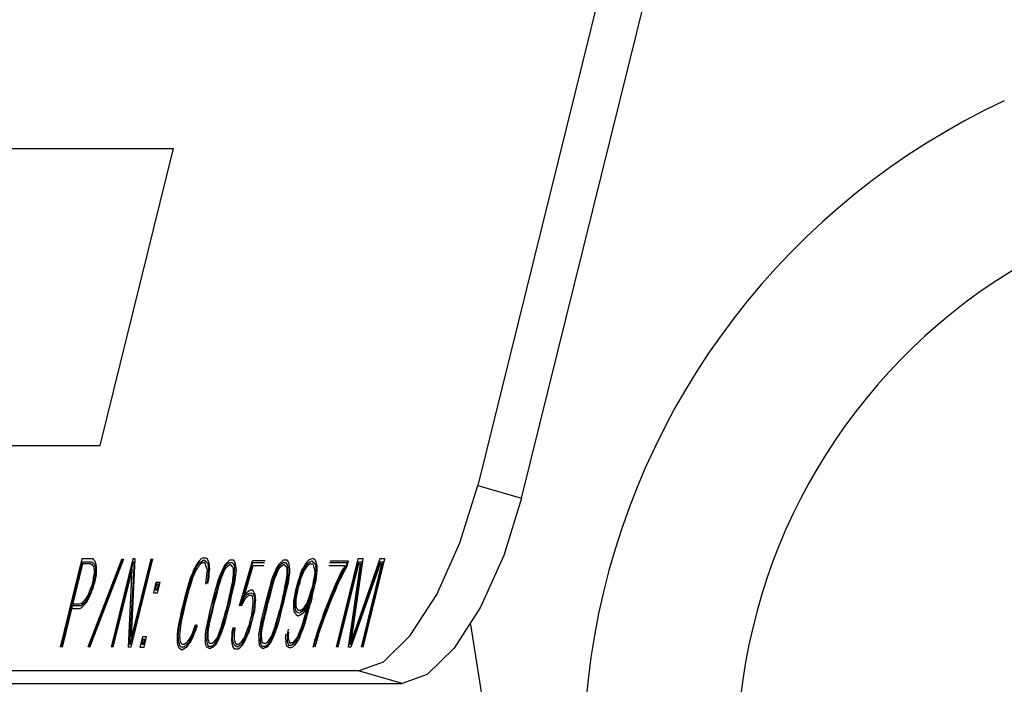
# Model space of a CAD drawing. Extents: x -169 to 7270, y -140 to 2984.
# Tile 165 of 256: x 1821.905 to 1822.546, y 418.606 to 419.039. Entities that reach past the tile are written whole.
import ezdxf

# ---------------------------------------------------------------- set-up
doc = ezdxf.new("R2010")
doc.units = 0
doc.header["$MEASUREMENT"] = 0
doc.layers.add('SPILL-BUCKET', color=1, linetype='CONTINUOUS')

msp = doc.modelspace()

# ---------------------------------------------------------------- linework, layer by layer
at = {"layer": 'SPILL-BUCKET', "color": 8, "linetype": 'Continuous'}
for p, q in [((1822.38233, 419.45956), (1822.20312, 418.73561)), ((1822.23165, 418.72733), (1822.41087, 419.45128)), ((1821.8261, 418.95464), (1822.00505, 418.95464)), ((1821.95726, 418.76159), (1822.00505, 418.95464)), ((1821.77831, 418.76159), (1821.95726, 418.76159)), ((1822.19155, 418.69832), (1822.20312, 418.73561)), ((1822.20312, 418.73561), (1822.23165, 418.72733)), ((1822.23165, 418.72733), (1822.22008, 418.69005)), ((1822.17643, 418.66469), (1822.19155, 418.69832)), ((1822.02425, 418.68832), (1822.02313, 418.68771)), ((1822.02521, 418.68832), (1822.02425, 418.68832)), ((1822.02642, 418.68832), (1822.02521, 418.68832)), ((1822.02723, 418.68771), (1822.02642, 418.68832)), ((1822.09459, 418.68771), (1822.09571, 418.68832)), ((1822.09571, 418.68832), (1822.09652, 418.68771)), ((1822.22008, 418.69005), (1822.20497, 418.65641)), ((1821.94545, 418.68771), (1821.93127, 418.63043)), ((1821.93199, 418.63043), (1821.94572, 418.68588)), ((1821.9459, 418.68466), (1821.93248, 418.63043)), ((1821.951, 418.68771), (1821.94545, 418.68771)), ((1821.94572, 418.68588), (1821.95055, 418.68588)), ((1821.95025, 418.68466), (1821.9459, 418.68466)), ((1821.97146, 418.68771), (1821.94932, 418.63043)), ((1821.95004, 418.63043), (1821.97195, 418.68771)), ((1821.95097, 418.68466), (1821.95025, 418.68466)), ((1821.95052, 418.63043), (1821.97267, 418.68771)), ((1821.95055, 418.68588), (1821.95127, 418.68588)), ((1821.95155, 418.68405), (1821.95097, 418.68466)), ((1821.95173, 418.68771), (1821.951, 418.68771)), ((1821.95127, 418.68588), (1821.952, 418.68588)), ((1821.95203, 418.68405), (1821.95155, 418.68405)), ((1821.95269, 418.68771), (1821.95173, 418.68771)), ((1821.952, 418.68588), (1821.95257, 418.68527)), ((1821.9526, 418.68344), (1821.95203, 418.68405)), ((1821.95257, 418.68527), (1821.95315, 418.68466)), ((1821.95318, 418.68283), (1821.9526, 418.68344)), ((1821.95327, 418.6871), (1821.95269, 418.68771)), ((1821.95315, 418.68466), (1821.95372, 418.68405)), ((1821.95336, 418.68161), (1821.95318, 418.68283)), ((1821.95384, 418.68649), (1821.95327, 418.6871)), ((1821.95372, 418.68405), (1821.95414, 418.68283)), ((1821.95426, 418.68527), (1821.95384, 418.68649)), ((1821.95414, 418.68283), (1821.95432, 418.68161)), ((1821.95468, 418.68405), (1821.95426, 418.68527)), ((1821.95496, 418.68222), (1821.95468, 418.68405)), ((1821.95499, 418.6804), (1821.95496, 418.68222)), ((1821.97865, 418.68771), (1821.96447, 418.63043)), ((1821.96519, 418.63043), (1821.97892, 418.68588)), ((1821.9794, 418.68588), (1821.97651, 418.63225)), ((1821.97699, 418.63225), (1821.99072, 418.68771)), ((1821.99144, 418.68771), (1821.97726, 418.63043)), ((1821.97772, 418.63713), (1821.98009, 418.68771)), ((1821.99024, 418.68771), (1821.97772, 418.63713)), ((1821.98009, 418.68771), (1821.97865, 418.68771)), ((1821.97892, 418.68588), (1821.9794, 418.68588)), ((1822.01912, 418.68222), (1822.01833, 418.68101)), ((1822.02005, 418.68405), (1822.01912, 418.68222)), ((1822.01945, 418.68161), (1822.02023, 418.68283)), ((1822.02084, 418.68527), (1822.02005, 418.68405)), ((1822.02023, 418.68283), (1822.02102, 418.68405)), ((1822.02105, 418.68222), (1822.02041, 418.68161)), ((1822.02186, 418.68649), (1822.02084, 418.68527)), ((1822.02102, 418.68405), (1822.02204, 418.68527)), ((1822.02183, 418.68344), (1822.02105, 418.68222)), ((1822.02286, 418.68466), (1822.02183, 418.68344)), ((1822.02313, 418.68771), (1822.02186, 418.68649)), ((1822.02204, 418.68527), (1822.02292, 418.68588)), ((1822.02373, 418.68527), (1822.02286, 418.68466)), ((1822.02292, 418.68588), (1822.02403, 418.68649)), ((1822.02446, 418.68527), (1822.02373, 418.68527)), ((1822.02403, 418.68649), (1822.02491, 418.6871)), ((1822.02542, 418.68527), (1822.02446, 418.68527)), ((1822.02491, 418.6871), (1822.02573, 418.68649)), ((1822.026, 418.68466), (1822.02542, 418.68527)), ((1822.02573, 418.68649), (1822.02654, 418.68588)), ((1822.02618, 418.68344), (1822.026, 418.68466)), ((1822.0266, 418.68222), (1822.02618, 418.68344)), ((1822.02654, 418.68588), (1822.02711, 418.68527)), ((1822.02693, 418.68161), (1822.0266, 418.68222)), ((1822.02711, 418.68527), (1822.02754, 418.68405)), ((1822.02766, 418.68649), (1822.02723, 418.68771)), ((1822.02754, 418.68405), (1822.02772, 418.68283)), ((1822.02832, 418.68527), (1822.02766, 418.68649)), ((1822.02772, 418.68283), (1822.0279, 418.68161)), ((1822.0285, 418.68405), (1822.02832, 418.68527)), ((1822.02853, 418.68222), (1822.0285, 418.68405)), ((1822.02871, 418.68101), (1822.02853, 418.68222)), ((1822.0371, 418.68101), (1822.03804, 418.68283)), ((1822.03837, 418.68222), (1822.03744, 418.6804)), ((1822.03804, 418.68283), (1822.03922, 418.68466)), ((1822.0394, 418.68344), (1822.03837, 418.68222)), ((1822.03958, 418.68222), (1822.03855, 418.68101)), ((1822.03922, 418.68466), (1822.04048, 418.68588)), ((1822.04042, 418.68466), (1822.0394, 418.68344)), ((1822.04021, 418.68283), (1822.03958, 418.68222)), ((1822.04109, 418.68344), (1822.04021, 418.68283)), ((1822.04154, 418.68527), (1822.04042, 418.68466)), ((1822.04048, 418.68588), (1822.04175, 418.6871)), ((1822.0422, 418.68405), (1822.04109, 418.68344)), ((1822.0425, 418.68527), (1822.04154, 418.68527)), ((1822.04175, 418.6871), (1822.04296, 418.6871)), ((1822.04278, 418.68344), (1822.0422, 418.68405)), ((1822.04347, 418.68527), (1822.0425, 418.68527)), ((1822.04335, 418.68283), (1822.04278, 418.68344)), ((1822.04296, 418.6871), (1822.04392, 418.6871)), ((1822.04392, 418.68222), (1822.04335, 418.68283)), ((1822.04404, 418.68466), (1822.04347, 418.68527)), ((1822.04392, 418.6871), (1822.04483, 418.68588)), ((1822.0441, 418.68101), (1822.04392, 418.68222)), ((1822.04471, 418.68344), (1822.04404, 418.68466)), ((1822.04489, 418.68222), (1822.04471, 418.68344)), ((1822.04483, 418.68588), (1822.04525, 418.68466)), ((1822.04492, 418.6804), (1822.04489, 418.68222)), ((1822.04525, 418.68466), (1822.04552, 418.68283)), ((1822.04552, 418.68283), (1822.04579, 418.68101)), ((1822.04806, 418.65724), (1822.05651, 418.68649)), ((1822.04854, 418.65724), (1822.05669, 418.68527)), ((1822.04927, 418.65724), (1822.05696, 418.68344)), ((1822.06472, 418.68649), (1822.05651, 418.68649)), ((1822.06441, 418.68527), (1822.05669, 418.68527)), ((1822.05696, 418.68344), (1822.06396, 418.68344)), ((1822.07199, 418.68101), (1822.07292, 418.68283)), ((1822.07326, 418.68222), (1822.07232, 418.6804)), ((1822.07292, 418.68283), (1822.0741, 418.68466)), ((1822.07428, 418.68344), (1822.07326, 418.68222)), ((1822.07446, 418.68222), (1822.07344, 418.68101)), ((1822.0741, 418.68466), (1822.07537, 418.68588)), ((1822.07531, 418.68466), (1822.07428, 418.68344)), ((1822.0751, 418.68283), (1822.07446, 418.68222)), ((1822.07597, 418.68344), (1822.0751, 418.68283)), ((1822.07642, 418.68527), (1822.07531, 418.68466)), ((1822.07537, 418.68588), (1822.07664, 418.6871)), ((1822.07709, 418.68405), (1822.07597, 418.68344)), ((1822.07739, 418.68527), (1822.07642, 418.68527)), ((1822.07664, 418.6871), (1822.07784, 418.6871)), ((1822.07766, 418.68344), (1822.07709, 418.68405)), ((1822.07836, 418.68527), (1822.07739, 418.68527)), ((1822.07824, 418.68283), (1822.07766, 418.68344)), ((1822.07784, 418.6871), (1822.07881, 418.6871)), ((1822.07881, 418.68222), (1822.07824, 418.68283)), ((1822.07893, 418.68466), (1822.07836, 418.68527)), ((1822.07881, 418.6871), (1822.07972, 418.68588)), ((1822.07899, 418.68101), (1822.07881, 418.68222)), ((1822.07959, 418.68344), (1822.07893, 418.68466)), ((1822.07977, 418.68222), (1822.07959, 418.68344)), ((1822.07972, 418.68588), (1822.08014, 418.68466)), ((1822.0798, 418.6804), (1822.07977, 418.68222)), ((1822.08014, 418.68466), (1822.08041, 418.68283)), ((1822.08041, 418.68283), (1822.08068, 418.68101)), ((1822.08868, 418.6804), (1822.08985, 418.68222)), ((1822.08985, 418.68222), (1822.09079, 418.68405)), ((1822.09019, 418.68161), (1822.09097, 418.68283)), ((1822.09079, 418.68405), (1822.09221, 418.68588)), ((1822.09097, 418.68283), (1822.09215, 418.68466)), ((1822.09115, 418.68161), (1822.09218, 418.68283)), ((1822.09215, 418.68466), (1822.09326, 418.68527)), ((1822.09218, 418.68283), (1822.0932, 418.68405)), ((1822.09221, 418.68588), (1822.09348, 418.6871)), ((1822.0932, 418.68405), (1822.09408, 418.68466)), ((1822.09326, 418.68527), (1822.09414, 418.68588)), ((1822.09348, 418.6871), (1822.09459, 418.68771)), ((1822.09408, 418.68466), (1822.0948, 418.68466)), ((1822.09414, 418.68588), (1822.09526, 418.68649)), ((1822.0948, 418.68466), (1822.09553, 418.68466)), ((1822.09526, 418.68649), (1822.09583, 418.68588)), ((1822.09553, 418.68466), (1822.0961, 418.68405)), ((1822.09583, 418.68588), (1822.09664, 418.68527)), ((1822.0961, 418.68405), (1822.09628, 418.68283)), ((1822.09628, 418.68283), (1822.09671, 418.68161)), ((1822.09652, 418.68771), (1822.09734, 418.6871)), ((1822.09664, 418.68527), (1822.09722, 418.68466)), ((1822.09722, 418.68466), (1822.09749, 418.68283)), ((1822.09734, 418.6871), (1822.09776, 418.68588)), ((1822.09749, 418.68283), (1822.09767, 418.68161)), ((1822.09776, 418.68588), (1822.09827, 418.68405)), ((1822.09827, 418.68405), (1822.09845, 418.68283)), ((1822.09845, 418.68283), (1822.09834, 418.6804)), ((1822.10627, 418.68344), (1822.11665, 418.68344)), ((1822.11807, 418.68527), (1822.10672, 418.68527)), ((1822.10703, 418.68649), (1822.11886, 418.68649)), ((1822.12513, 418.68771), (1822.11095, 418.63043)), ((1822.11168, 418.63043), (1822.12541, 418.68588)), ((1822.12559, 418.68466), (1822.11216, 418.63043)), ((1822.11611, 418.68222), (1822.11493, 418.6804)), ((1822.11665, 418.68344), (1822.11611, 418.68222)), ((1822.11644, 418.68161), (1822.11762, 418.68344)), ((1822.11795, 418.68283), (1822.11662, 418.6804)), ((1822.11762, 418.68344), (1822.11807, 418.68527)), ((1822.11886, 418.68649), (1822.11795, 418.68283)), ((1822.11892, 418.63043), (1822.12679, 418.68466)), ((1822.12758, 418.68588), (1822.11985, 418.63225)), ((1822.12058, 418.63225), (1822.13941, 418.68588)), ((1822.13959, 418.68466), (1822.12061, 418.63043)), ((1822.12094, 418.63469), (1822.12851, 418.68771)), ((1822.13938, 418.68771), (1822.12094, 418.63469)), ((1822.12851, 418.68771), (1822.12513, 418.68771)), ((1822.12541, 418.68588), (1822.12758, 418.68588)), ((1822.12679, 418.68466), (1822.12559, 418.68466)), ((1822.12737, 418.63043), (1822.14079, 418.68466)), ((1822.14158, 418.68588), (1822.12785, 418.63043)), ((1822.12858, 418.63043), (1822.14276, 418.68771)), ((1822.14276, 418.68771), (1822.13938, 418.68771)), ((1822.13941, 418.68588), (1822.14158, 418.68588)), ((1822.14079, 418.68466), (1822.13959, 418.68466)), ((1821.953, 418.6743), (1821.95306, 418.67552)), ((1821.95306, 418.67552), (1821.95351, 418.67735)), ((1821.95354, 418.6804), (1821.95336, 418.68161)), ((1821.95393, 418.67613), (1821.95348, 418.6743)), ((1821.95351, 418.67735), (1821.95357, 418.67857)), ((1821.95357, 418.67857), (1821.95354, 418.6804)), ((1821.95414, 418.67796), (1821.95393, 418.67613)), ((1821.95435, 418.67979), (1821.95414, 418.67796)), ((1821.9542, 418.6743), (1821.95465, 418.67613)), ((1821.95432, 418.68161), (1821.95435, 418.67979)), ((1821.95465, 418.67613), (1821.95487, 418.67796)), ((1821.95487, 418.67796), (1821.95499, 418.6804)), ((1821.97819, 418.68101), (1821.96567, 418.63043)), ((1821.97581, 418.63043), (1821.97819, 418.68101)), ((1822.01655, 418.67674), (1822.01571, 418.6743)), ((1822.01628, 418.67369), (1822.01713, 418.67613)), ((1822.01749, 418.67857), (1822.01655, 418.67674)), ((1822.01746, 418.67552), (1822.017, 418.67369)), ((1822.01713, 418.67613), (1822.01782, 418.67796)), ((1822.01839, 418.67735), (1822.01746, 418.67552)), ((1822.01833, 418.68101), (1822.01749, 418.67857)), ((1822.01782, 418.67796), (1822.01876, 418.67979)), ((1822.01909, 418.67918), (1822.01839, 418.67735)), ((1822.01876, 418.67979), (1822.01945, 418.68161)), ((1822.01963, 418.6804), (1822.01909, 418.67918)), ((1822.02041, 418.68161), (1822.01963, 418.6804)), ((1822.02642, 418.67369), (1822.02663, 418.67552)), ((1822.02663, 418.67552), (1822.02684, 418.67735)), ((1822.02684, 418.67735), (1822.02705, 418.67918)), ((1822.02711, 418.6804), (1822.02693, 418.68161)), ((1822.02705, 418.67918), (1822.02711, 418.6804)), ((1822.02751, 418.67613), (1822.02714, 418.67369)), ((1822.02772, 418.67796), (1822.02751, 418.67613)), ((1822.0279, 418.68161), (1822.02769, 418.67979)), ((1822.02769, 418.67979), (1822.02772, 418.67796)), ((1822.02802, 418.6743), (1822.02838, 418.67674)), ((1822.02835, 418.67857), (1822.02871, 418.68101)), ((1822.02838, 418.67674), (1822.02835, 418.67857)), ((1822.03408, 418.67369), (1822.03493, 418.67613)), ((1822.0355, 418.67552), (1822.03466, 418.67308)), ((1822.03493, 418.67613), (1822.03602, 418.67857)), ((1822.03635, 418.67796), (1822.0355, 418.67552)), ((1822.03692, 418.67735), (1822.03584, 418.67491)), ((1822.03602, 418.67857), (1822.0371, 418.68101)), ((1822.03744, 418.6804), (1822.03635, 418.67796)), ((1822.03762, 418.67918), (1822.03692, 418.67735)), ((1822.03855, 418.68101), (1822.03762, 418.67918)), ((1822.0438, 418.67491), (1822.04416, 418.67735)), ((1822.04413, 418.67918), (1822.0441, 418.68101)), ((1822.04416, 418.67735), (1822.04413, 418.67918)), ((1822.04432, 418.67308), (1822.04468, 418.67552)), ((1822.04468, 418.67552), (1822.0448, 418.67796)), ((1822.0448, 418.67796), (1822.04492, 418.6804)), ((1822.04531, 418.67613), (1822.04495, 418.67369)), ((1822.04567, 418.67857), (1822.04531, 418.67613)), ((1822.04579, 418.68101), (1822.04567, 418.67857)), ((1822.06897, 418.67369), (1822.06982, 418.67613)), ((1822.07039, 418.67552), (1822.06955, 418.67308)), ((1822.06982, 418.67613), (1822.0709, 418.67857)), ((1822.07123, 418.67796), (1822.07039, 418.67552)), ((1822.07181, 418.67735), (1822.07072, 418.67491)), ((1822.0709, 418.67857), (1822.07199, 418.68101)), ((1822.07232, 418.6804), (1822.07123, 418.67796)), ((1822.0725, 418.67918), (1822.07181, 418.67735)), ((1822.07344, 418.68101), (1822.0725, 418.67918)), ((1822.07869, 418.67491), (1822.07905, 418.67735)), ((1822.07902, 418.67918), (1822.07899, 418.68101)), ((1822.07905, 418.67735), (1822.07902, 418.67918)), ((1822.0792, 418.67308), (1822.07956, 418.67552)), ((1822.07956, 418.67552), (1822.07969, 418.67796)), ((1822.07969, 418.67796), (1822.0798, 418.6804)), ((1822.0802, 418.67613), (1822.07983, 418.67369)), ((1822.08056, 418.67857), (1822.0802, 418.67613)), ((1822.08068, 418.68101), (1822.08056, 418.67857)), ((1822.08614, 418.67308), (1822.08699, 418.67552)), ((1822.08699, 418.67552), (1822.08783, 418.67796)), ((1822.08756, 418.67491), (1822.08817, 418.67735)), ((1822.08783, 418.67796), (1822.08868, 418.6804)), ((1822.08804, 418.67491), (1822.08874, 418.67674)), ((1822.08817, 418.67735), (1822.0891, 418.67918)), ((1822.08874, 418.67674), (1822.08943, 418.67857)), ((1822.0891, 418.67918), (1822.09019, 418.68161)), ((1822.08943, 418.67857), (1822.09037, 418.6804)), ((1822.09037, 418.6804), (1822.09115, 418.68161)), ((1822.09686, 418.67735), (1822.09649, 418.67491)), ((1822.09671, 418.68161), (1822.09689, 418.6804)), ((1822.09713, 418.67552), (1822.09677, 418.67308)), ((1822.09707, 418.67918), (1822.09686, 418.67735)), ((1822.09689, 418.6804), (1822.09707, 418.67918)), ((1822.09749, 418.67796), (1822.09713, 418.67552)), ((1822.0977, 418.67979), (1822.09749, 418.67796)), ((1822.098, 418.67613), (1822.09764, 418.67369)), ((1822.09767, 418.68161), (1822.0977, 418.67979)), ((1822.09821, 418.67796), (1822.098, 418.67613)), ((1822.09834, 418.6804), (1822.09821, 418.67796)), ((1822.11252, 418.67552), (1822.1105, 418.67125)), ((1822.11361, 418.67796), (1822.11252, 418.67552)), ((1822.11309, 418.67491), (1822.11418, 418.67735)), ((1822.11436, 418.67613), (1822.11343, 418.6743)), ((1822.11493, 418.6804), (1822.11361, 418.67796)), ((1822.11418, 418.67735), (1822.11511, 418.67918)), ((1822.11545, 418.67857), (1822.11436, 418.67613)), ((1822.11511, 418.67918), (1822.11644, 418.68161)), ((1822.11662, 418.6804), (1822.11545, 418.67857)), ((1821.9507, 418.66699), (1821.95155, 418.66942)), ((1821.95155, 418.66942), (1821.95209, 418.67064)), ((1821.95209, 418.67064), (1821.95254, 418.67247)), ((1821.95257, 418.67064), (1821.95212, 418.66882)), ((1821.95245, 418.66821), (1821.9533, 418.67064)), ((1821.95254, 418.67247), (1821.953, 418.6743)), ((1821.95303, 418.67247), (1821.95257, 418.67064)), ((1821.95348, 418.6743), (1821.95303, 418.67247)), ((1821.9533, 418.67064), (1821.95375, 418.67247)), ((1821.95375, 418.67247), (1821.9542, 418.6743)), ((1821.99365, 418.67247), (1821.99199, 418.66577)), ((1821.99407, 418.67125), (1821.99316, 418.6676)), ((1821.9963, 418.67247), (1821.99365, 418.67247)), ((1821.99528, 418.67125), (1821.99407, 418.67125)), ((1821.99437, 418.6676), (1821.99528, 418.67125)), ((1821.99464, 418.66577), (1821.9963, 418.67247)), ((1822.01456, 418.67064), (1822.01381, 418.6676)), ((1822.01414, 418.66699), (1822.01528, 418.67064)), ((1822.01571, 418.6743), (1822.01456, 418.67064)), ((1822.01586, 418.67003), (1822.01486, 418.66699)), ((1822.01528, 418.67064), (1822.01628, 418.67369)), ((1822.017, 418.67369), (1822.01586, 418.67003)), ((1822.02606, 418.67125), (1822.02642, 418.67369)), ((1822.02714, 418.67369), (1822.02669, 418.67186)), ((1822.02742, 418.67186), (1822.02802, 418.6743)), ((1822.03219, 418.66699), (1822.03348, 418.67125)), ((1822.03382, 418.67064), (1822.03276, 418.66638)), ((1822.03348, 418.67125), (1822.03408, 418.67369)), ((1822.03454, 418.67064), (1822.03348, 418.66638)), ((1822.03466, 418.67308), (1822.03382, 418.67064)), ((1822.03538, 418.67308), (1822.03454, 418.67064)), ((1822.03584, 418.67491), (1822.03538, 418.67308)), ((1822.04217, 418.66638), (1822.04299, 418.67064)), ((1822.0429, 418.66638), (1822.04371, 418.67064)), ((1822.04299, 418.67064), (1822.04359, 418.67308)), ((1822.04459, 418.67125), (1822.04353, 418.66699)), ((1822.04359, 418.67308), (1822.0438, 418.67491)), ((1822.04371, 418.67064), (1822.04432, 418.67308)), ((1822.04495, 418.67369), (1822.04459, 418.67125)), ((1822.06707, 418.66699), (1822.06837, 418.67125)), ((1822.0687, 418.67064), (1822.06764, 418.66638)), ((1822.06837, 418.67125), (1822.06897, 418.67369)), ((1822.06942, 418.67064), (1822.06837, 418.66638)), ((1822.06955, 418.67308), (1822.0687, 418.67064)), ((1822.07027, 418.67308), (1822.06942, 418.67064)), ((1822.07072, 418.67491), (1822.07027, 418.67308)), ((1822.07706, 418.66638), (1822.07787, 418.67064)), ((1822.07778, 418.66638), (1822.0786, 418.67064)), ((1822.07787, 418.67064), (1822.07848, 418.67308)), ((1822.07947, 418.67125), (1822.07842, 418.66699)), ((1822.07848, 418.67308), (1822.07869, 418.67491)), ((1822.0786, 418.67064), (1822.0792, 418.67308)), ((1822.07983, 418.67369), (1822.07947, 418.67125)), ((1822.08494, 418.66821), (1822.08554, 418.67064)), ((1822.08554, 418.67064), (1822.08614, 418.67308)), ((1822.08566, 418.66821), (1822.08626, 418.67064)), ((1822.08614, 418.66821), (1822.0866, 418.67003)), ((1822.08626, 418.67064), (1822.08672, 418.67247)), ((1822.0866, 418.67003), (1822.08744, 418.67247)), ((1822.08672, 418.67247), (1822.08756, 418.67491)), ((1822.08744, 418.67247), (1822.08804, 418.67491)), ((1822.09583, 418.67125), (1822.09523, 418.66882)), ((1822.0955, 418.66699), (1822.09586, 418.66942)), ((1822.09604, 418.67308), (1822.09583, 418.67125)), ((1822.09586, 418.66942), (1822.09646, 418.67186)), ((1822.09659, 418.66942), (1822.09598, 418.66699)), ((1822.09649, 418.67491), (1822.09604, 418.67308)), ((1822.09677, 418.67308), (1822.09631, 418.67125)), ((1822.09704, 418.67125), (1822.09643, 418.66882)), ((1822.09764, 418.67369), (1822.09704, 418.67125)), ((1822.1105, 418.67125), (1822.10911, 418.6676)), ((1822.10944, 418.66699), (1822.11107, 418.67064)), ((1822.1114, 418.67003), (1822.11002, 418.66638)), ((1822.11107, 418.67064), (1822.11309, 418.67491)), ((1822.11343, 418.6743), (1822.1114, 418.67003)), ((1821.94829, 418.66211), (1821.94922, 418.66394)), ((1821.94941, 418.66272), (1821.94847, 418.66089)), ((1821.94922, 418.66394), (1821.95001, 418.66516)), ((1821.95034, 418.66455), (1821.94941, 418.66272)), ((1821.94959, 418.6615), (1821.95091, 418.66394)), ((1821.95001, 418.66516), (1821.9507, 418.66699)), ((1821.95128, 418.66638), (1821.95034, 418.66455)), ((1821.95091, 418.66394), (1821.95176, 418.66638)), ((1821.95212, 418.66882), (1821.95128, 418.66638)), ((1821.95176, 418.66638), (1821.95245, 418.66821)), ((1821.99199, 418.66577), (1821.99464, 418.66577)), ((1821.99316, 418.6676), (1821.99437, 418.6676)), ((1822.01266, 418.66394), (1822.01175, 418.66028)), ((1822.01248, 418.66028), (1822.01338, 418.66394)), ((1822.01381, 418.6676), (1822.01266, 418.66394)), ((1822.01396, 418.66333), (1822.0132, 418.66028)), ((1822.01338, 418.66394), (1822.01414, 418.66699)), ((1822.01486, 418.66699), (1822.01396, 418.66333)), ((1822.03007, 418.65846), (1822.03113, 418.66272)), ((1822.03185, 418.66272), (1822.0308, 418.65846)), ((1822.03113, 418.66272), (1822.03219, 418.66699)), ((1822.03258, 418.66272), (1822.03128, 418.65846)), ((1822.03276, 418.66638), (1822.03185, 418.66272)), ((1822.03348, 418.66638), (1822.03258, 418.66272)), ((1822.04127, 418.66272), (1822.04021, 418.65846)), ((1822.04094, 418.65846), (1822.04199, 418.66272)), ((1822.04127, 418.66272), (1822.04217, 418.66638)), ((1822.04248, 418.66272), (1822.04166, 418.65846)), ((1822.04199, 418.66272), (1822.0429, 418.66638)), ((1822.04353, 418.66699), (1822.04248, 418.66272)), ((1822.05041, 418.66089), (1822.05135, 418.66272)), ((1822.05283, 418.66577), (1822.05117, 418.66394)), ((1822.05135, 418.66272), (1822.05277, 418.66455)), ((1822.05255, 418.66272), (1822.05153, 418.6615)), ((1822.05382, 418.66394), (1822.05255, 418.66272)), ((1822.05277, 418.66455), (1822.05412, 418.66516)), ((1822.05434, 418.66699), (1822.05283, 418.66577)), ((1822.05503, 418.66394), (1822.05382, 418.66394)), ((1822.05412, 418.66516), (1822.05548, 418.66577)), ((1822.05593, 418.6676), (1822.05434, 418.66699)), ((1822.05599, 418.66394), (1822.05503, 418.66394)), ((1822.05548, 418.66577), (1822.05654, 418.66516)), ((1822.05699, 418.66699), (1822.05593, 418.6676)), ((1822.05657, 418.66333), (1822.05599, 418.66394)), ((1822.05654, 418.66516), (1822.05711, 418.66455)), ((1822.05675, 418.66211), (1822.05657, 418.66333)), ((1822.05766, 418.66577), (1822.05699, 418.66699)), ((1822.05711, 418.66455), (1822.05753, 418.66333)), ((1822.05753, 418.66333), (1822.05772, 418.66211)), ((1822.05832, 418.66455), (1822.05766, 418.66577)), ((1822.05835, 418.66272), (1822.05832, 418.66455)), ((1822.05862, 418.66089), (1822.05835, 418.66272)), ((1822.06496, 418.65846), (1822.06601, 418.66272)), ((1822.06674, 418.66272), (1822.06568, 418.65846)), ((1822.06601, 418.66272), (1822.06707, 418.66699)), ((1822.06746, 418.66272), (1822.06617, 418.65846)), ((1822.06764, 418.66638), (1822.06674, 418.66272)), ((1822.06837, 418.66638), (1822.06746, 418.66272)), ((1822.07616, 418.66272), (1822.0751, 418.65846)), ((1822.07582, 418.65846), (1822.07688, 418.66272)), ((1822.07616, 418.66272), (1822.07706, 418.66638)), ((1822.07736, 418.66272), (1822.07655, 418.65846)), ((1822.07688, 418.66272), (1822.07778, 418.66638)), ((1822.07842, 418.66699), (1822.07736, 418.66272)), ((1822.08346, 418.66028), (1822.08382, 418.66272)), ((1822.08382, 418.66272), (1822.08418, 418.66516)), ((1822.08418, 418.66516), (1822.08494, 418.66821)), ((1822.08433, 418.66089), (1822.08469, 418.66333)), ((1822.08469, 418.66333), (1822.08506, 418.66577)), ((1822.08497, 418.6615), (1822.08533, 418.66394)), ((1822.08506, 418.66577), (1822.08566, 418.66821)), ((1822.08533, 418.66394), (1822.08578, 418.66577)), ((1822.08578, 418.66577), (1822.08614, 418.66821)), ((1822.09324, 418.66272), (1822.09254, 418.66089)), ((1822.09393, 418.66455), (1822.09324, 418.66272)), ((1822.09357, 418.66211), (1822.09417, 418.66455)), ((1822.09465, 418.66455), (1822.09381, 418.66211)), ((1822.09453, 418.66699), (1822.09393, 418.66455)), ((1822.09499, 418.66394), (1822.09414, 418.6615)), ((1822.09417, 418.66455), (1822.09478, 418.66699)), ((1822.09429, 418.66211), (1822.09489, 418.66455)), ((1822.09523, 418.66882), (1822.09453, 418.66699)), ((1822.09511, 418.66638), (1822.09465, 418.66455)), ((1822.09523, 418.66882), (1822.09478, 418.66699)), ((1822.09489, 418.66455), (1822.0955, 418.66699)), ((1822.09583, 418.66638), (1822.09499, 418.66394)), ((1822.09538, 418.66455), (1822.09502, 418.66211)), ((1822.09598, 418.66699), (1822.09538, 418.66455)), ((1822.09643, 418.66882), (1822.09583, 418.66638)), ((1822.10763, 418.66455), (1822.1057, 418.65968)), ((1822.10643, 418.65968), (1822.10821, 418.66394)), ((1822.10853, 418.66333), (1822.10676, 418.65907)), ((1822.10911, 418.6676), (1822.10763, 418.66455)), ((1822.10821, 418.66394), (1822.10944, 418.66699)), ((1822.11002, 418.66638), (1822.10853, 418.66333)), ((1822.15925, 418.63799), (1822.17643, 418.66469)), ((1821.94346, 418.65724), (1821.93863, 418.65724)), ((1821.93942, 418.65846), (1821.94376, 418.65846)), ((1821.94443, 418.65724), (1821.94346, 418.65724)), ((1821.94376, 418.65846), (1821.94488, 418.65907)), ((1821.94554, 418.65785), (1821.94443, 418.65724)), ((1821.94488, 418.65907), (1821.9456, 418.65907)), ((1821.94509, 418.65602), (1821.94636, 418.65724)), ((1821.94642, 418.65846), (1821.94554, 418.65785)), ((1821.9456, 418.65907), (1821.94663, 418.66028)), ((1821.94636, 418.65724), (1821.94763, 418.65846)), ((1821.94744, 418.65968), (1821.94642, 418.65846)), ((1821.94663, 418.66028), (1821.94726, 418.66089)), ((1821.94726, 418.66089), (1821.94829, 418.66211)), ((1821.94847, 418.66089), (1821.94744, 418.65968)), ((1821.94763, 418.65846), (1821.94865, 418.65968)), ((1821.94865, 418.65968), (1821.94959, 418.6615)), ((1822.01085, 418.65663), (1822.01009, 418.65358)), ((1822.01082, 418.65358), (1822.01157, 418.65663)), ((1822.01175, 418.66028), (1822.01085, 418.65663)), ((1822.0123, 418.65663), (1822.01154, 418.65358)), ((1822.01157, 418.65663), (1822.01248, 418.66028)), ((1822.0132, 418.66028), (1822.0123, 418.65663)), ((1822.02902, 418.65419), (1822.03007, 418.65846)), ((1822.0308, 418.65846), (1822.02974, 418.65419)), ((1822.03128, 418.65846), (1822.03047, 418.65419)), ((1822.04021, 418.65846), (1822.03916, 418.65419)), ((1822.03988, 418.65419), (1822.04094, 418.65846)), ((1822.04166, 418.65846), (1822.04036, 418.65419)), ((1822.05035, 418.65968), (1822.04927, 418.65724)), ((1822.05153, 418.6615), (1822.05035, 418.65968)), ((1822.05654, 418.65541), (1822.05675, 418.65724)), ((1822.05693, 418.66089), (1822.05675, 418.66211)), ((1822.05675, 418.65724), (1822.05696, 418.65907)), ((1822.05696, 418.65907), (1822.05693, 418.66089)), ((1822.05762, 418.65785), (1822.05741, 418.65602)), ((1822.05775, 418.66028), (1822.05762, 418.65785)), ((1822.05772, 418.66211), (1822.05775, 418.66028)), ((1822.05793, 418.65419), (1822.05829, 418.65663)), ((1822.05826, 418.65846), (1822.05862, 418.66089)), ((1822.05829, 418.65663), (1822.05826, 418.65846)), ((1822.0639, 418.65419), (1822.06496, 418.65846)), ((1822.06568, 418.65846), (1822.06463, 418.65419)), ((1822.06617, 418.65846), (1822.06535, 418.65419)), ((1822.0751, 418.65846), (1822.07404, 418.65419)), ((1822.07477, 418.65419), (1822.07582, 418.65846)), ((1822.07655, 418.65846), (1822.07525, 418.65419)), ((1822.08334, 418.65785), (1822.08346, 418.66028)), ((1822.08346, 418.65541), (1822.08334, 418.65785)), ((1822.08412, 418.65907), (1822.08433, 418.66089)), ((1822.08424, 418.65663), (1822.08412, 418.65907)), ((1822.08451, 418.6548), (1822.08424, 418.65663)), ((1822.085, 418.65968), (1822.08497, 418.6615)), ((1822.08503, 418.65785), (1822.085, 418.65968)), ((1822.08506, 418.65602), (1822.08503, 418.65785)), ((1822.09067, 418.65724), (1822.08989, 418.65602)), ((1822.09185, 418.65907), (1822.09067, 418.65724)), ((1822.09203, 418.65785), (1822.09085, 418.65602)), ((1822.09236, 418.65724), (1822.09103, 418.6548)), ((1822.09176, 418.6548), (1822.09236, 418.65724)), ((1822.09254, 418.66089), (1822.09185, 418.65907)), ((1822.09311, 418.66028), (1822.09203, 418.65785)), ((1822.09345, 418.65968), (1822.09236, 418.65724)), ((1822.09236, 418.65724), (1822.09297, 418.65968)), ((1822.09248, 418.6548), (1822.09308, 418.65724)), ((1822.09297, 418.65968), (1822.09357, 418.66211)), ((1822.09357, 418.65724), (1822.09297, 418.6548)), ((1822.09308, 418.65724), (1822.09369, 418.65968)), ((1822.09381, 418.66211), (1822.09311, 418.66028)), ((1822.09414, 418.6615), (1822.09345, 418.65968)), ((1822.09441, 418.65968), (1822.09357, 418.65724)), ((1822.09369, 418.65968), (1822.09429, 418.66211)), ((1822.09502, 418.66211), (1822.09441, 418.65968)), ((1822.1057, 418.65968), (1822.10431, 418.65602)), ((1822.10464, 418.65541), (1822.10643, 418.65968)), ((1822.10676, 418.65907), (1822.10522, 418.6548)), ((1822.20497, 418.65641), (1822.18778, 418.62972)), ((1821.93745, 418.65541), (1821.94301, 418.65541)), ((1821.94301, 418.65541), (1821.94397, 418.65541)), ((1821.94397, 418.65541), (1821.94509, 418.65602)), ((1822.00943, 418.64993), (1822.00853, 418.64627)), ((1822.0094, 418.64688), (1822.01016, 418.64993)), ((1822.01009, 418.65358), (1822.00943, 418.64993)), ((1822.01064, 418.64993), (1822.01012, 418.64688)), ((1822.01016, 418.64993), (1822.01082, 418.65358)), ((1822.01154, 418.65358), (1822.01064, 418.64993)), ((1822.02714, 418.64566), (1822.02796, 418.64993)), ((1822.02869, 418.64993), (1822.02763, 418.64566)), ((1822.02796, 418.64993), (1822.02902, 418.65419)), ((1822.02941, 418.64993), (1822.02835, 418.64566)), ((1822.02974, 418.65419), (1822.02869, 418.64993)), ((1822.03047, 418.65419), (1822.02941, 418.64993)), ((1822.0368, 418.64566), (1822.0381, 418.64993)), ((1822.03753, 418.64566), (1822.03858, 418.64993)), ((1822.0381, 418.64993), (1822.03916, 418.65419)), ((1822.03931, 418.64993), (1822.03825, 418.64566)), ((1822.03858, 418.64993), (1822.03988, 418.65419)), ((1822.04036, 418.65419), (1822.03931, 418.64993)), ((1822.05551, 418.64932), (1822.05597, 418.65114)), ((1822.05597, 418.65114), (1822.05633, 418.65358)), ((1822.0566, 418.65175), (1822.05624, 418.64932)), ((1822.05633, 418.65358), (1822.05654, 418.65541)), ((1822.05705, 418.65358), (1822.0566, 418.65175)), ((1822.05672, 418.64932), (1822.05733, 418.65175)), ((1822.05741, 418.65602), (1822.05705, 418.65358)), ((1822.05733, 418.65175), (1822.05793, 418.65419)), ((1822.06203, 418.64566), (1822.06285, 418.64993)), ((1822.06357, 418.64993), (1822.06252, 418.64566)), ((1822.06285, 418.64993), (1822.0639, 418.65419)), ((1822.0643, 418.64993), (1822.06324, 418.64566)), ((1822.06463, 418.65419), (1822.06357, 418.64993)), ((1822.06535, 418.65419), (1822.0643, 418.64993)), ((1822.07169, 418.64566), (1822.07299, 418.64993)), ((1822.07241, 418.64566), (1822.07347, 418.64993)), ((1822.07299, 418.64993), (1822.07404, 418.65419)), ((1822.07419, 418.64993), (1822.07314, 418.64566)), ((1822.07347, 418.64993), (1822.07477, 418.65419)), ((1822.07525, 418.65419), (1822.07419, 418.64993)), ((1822.08373, 418.65358), (1822.08346, 418.65541)), ((1822.0844, 418.65236), (1822.08373, 418.65358)), ((1822.08506, 418.65114), (1822.0844, 418.65236)), ((1822.08494, 418.65358), (1822.08451, 418.6548)), ((1822.08575, 418.65297), (1822.08494, 418.65358)), ((1822.08563, 418.65541), (1822.08506, 418.65602)), ((1822.08611, 418.65053), (1822.08506, 418.65114)), ((1822.08629, 418.65419), (1822.08563, 418.65541)), ((1822.08657, 418.65236), (1822.08575, 418.65297)), ((1822.08747, 418.65114), (1822.08611, 418.65053)), ((1822.08702, 418.65419), (1822.08629, 418.65419)), ((1822.08768, 418.65297), (1822.08657, 418.65236)), ((1822.08799, 418.65419), (1822.08702, 418.65419)), ((1822.08859, 418.65175), (1822.08747, 418.65114)), ((1822.0888, 418.65358), (1822.08768, 418.65297)), ((1822.08886, 418.6548), (1822.08799, 418.65419)), ((1822.08986, 418.65297), (1822.08859, 418.65175)), ((1822.08983, 418.6548), (1822.0888, 418.65358)), ((1822.08989, 418.65602), (1822.08886, 418.6548)), ((1822.09085, 418.65602), (1822.08983, 418.6548)), ((1822.09103, 418.6548), (1822.08986, 418.65297)), ((1822.08986, 418.6481), (1822.09031, 418.64993)), ((1822.09031, 418.64993), (1822.09115, 418.65236)), ((1822.09043, 418.64749), (1822.09103, 418.64993)), ((1822.09176, 418.64993), (1822.09091, 418.64749)), ((1822.09103, 418.64993), (1822.09164, 418.65236)), ((1822.09115, 418.65236), (1822.09176, 418.6548)), ((1822.09164, 418.65236), (1822.09248, 418.6548)), ((1822.09236, 418.65236), (1822.09176, 418.64993)), ((1822.09297, 418.6548), (1822.09236, 418.65236)), ((1822.10253, 418.65175), (1822.10193, 418.64932)), ((1822.10241, 418.64932), (1822.1031, 418.65114)), ((1822.10431, 418.65602), (1822.10253, 418.65175)), ((1822.10368, 418.65053), (1822.10298, 418.64871)), ((1822.1031, 418.65114), (1822.10464, 418.65541)), ((1822.10522, 418.6548), (1822.10368, 418.65053)), ((1822.00853, 418.64627), (1822.00786, 418.64261)), ((1822.00874, 418.64322), (1822.0094, 418.64688)), ((1822.00961, 418.64383), (1822.0094, 418.642)), ((1822.01012, 418.64688), (1822.00961, 418.64383)), ((1822.01833, 418.642), (1822.01903, 418.64383)), ((1822.01903, 418.64383), (1822.01933, 418.64505)), ((1822.02005, 418.64505), (1822.0196, 418.64322)), ((1822.01993, 418.64261), (1822.02063, 418.64444)), ((1822.02654, 418.64322), (1822.02714, 418.64566)), ((1822.02763, 418.64566), (1822.02727, 418.64322)), ((1822.02814, 418.64383), (1822.02769, 418.642)), ((1822.02835, 418.64566), (1822.02814, 418.64383)), ((1822.03566, 418.642), (1822.03635, 418.64383)), ((1822.03635, 418.64383), (1822.0368, 418.64566)), ((1822.03692, 418.64322), (1822.03753, 418.64566)), ((1822.03825, 418.64566), (1822.03741, 418.64322)), ((1822.05376, 418.64322), (1822.05446, 418.64505)), ((1822.05494, 418.64505), (1822.05434, 418.64261)), ((1822.05446, 418.64505), (1822.05506, 418.64749)), ((1822.05578, 418.64749), (1822.05494, 418.64505)), ((1822.05506, 418.64749), (1822.05551, 418.64932)), ((1822.05506, 418.64261), (1822.05566, 418.64505)), ((1822.05566, 418.64505), (1822.05612, 418.64688)), ((1822.05624, 418.64932), (1822.05578, 418.64749)), ((1822.05612, 418.64688), (1822.05672, 418.64932)), ((1822.06143, 418.64322), (1822.06203, 418.64566)), ((1822.06252, 418.64566), (1822.06215, 418.64322)), ((1822.06303, 418.64383), (1822.06258, 418.642)), ((1822.06324, 418.64566), (1822.06303, 418.64383)), ((1822.07054, 418.642), (1822.07124, 418.64383)), ((1822.07124, 418.64383), (1822.07169, 418.64566)), ((1822.07181, 418.64322), (1822.07241, 418.64566)), ((1822.07314, 418.64566), (1822.07229, 418.64322)), ((1822.08841, 418.64322), (1822.08925, 418.64566)), ((1822.08874, 418.64261), (1822.08959, 418.64505)), ((1822.08925, 418.64566), (1822.08986, 418.6481)), ((1822.09031, 418.64505), (1822.08931, 418.642)), ((1822.08959, 418.64505), (1822.09043, 418.64749)), ((1822.09091, 418.64749), (1822.09031, 418.64505)), ((1822.10039, 418.64505), (1822.09954, 418.64261)), ((1822.10003, 418.64261), (1822.10087, 418.64505)), ((1822.10124, 418.64749), (1822.10039, 418.64505)), ((1822.10145, 418.64444), (1822.1006, 418.642)), ((1822.10087, 418.64505), (1822.10157, 418.64688)), ((1822.10193, 418.64932), (1822.10124, 418.64749)), ((1822.10214, 418.64627), (1822.10145, 418.64444)), ((1822.10157, 418.64688), (1822.10241, 418.64932)), ((1822.10298, 418.64871), (1822.10214, 418.64627)), ((1822.21182, 418.5625), (1822.1987, 418.64507)), ((1821.9849, 418.63713), (1821.98324, 418.63043)), ((1821.98755, 418.63713), (1821.9849, 418.63713)), ((1821.98589, 418.63043), (1821.98755, 418.63713)), ((1822.00765, 418.64079), (1822.00744, 418.63896)), ((1822.00744, 418.63896), (1822.00747, 418.63713)), ((1822.00747, 418.63713), (1822.0075, 418.6353)), ((1822.00786, 418.64261), (1822.00765, 418.64079)), ((1822.0081, 418.63774), (1822.00831, 418.63957)), ((1822.00828, 418.63652), (1822.0081, 418.63774)), ((1822.00831, 418.63957), (1822.00853, 418.64139)), ((1822.00853, 418.64139), (1822.00874, 418.64322)), ((1822.00898, 418.63835), (1822.00892, 418.63713)), ((1822.00892, 418.63713), (1822.0091, 418.63591)), ((1822.00919, 418.64018), (1822.00898, 418.63835)), ((1822.0094, 418.642), (1822.00919, 418.64018)), ((1822.01562, 418.63591), (1822.0164, 418.63713)), ((1822.0164, 418.63713), (1822.01694, 418.63835)), ((1822.01728, 418.63774), (1822.01673, 418.63652)), ((1822.01692, 418.6353), (1822.01785, 418.63713)), ((1822.01694, 418.63835), (1822.01764, 418.64018)), ((1822.01821, 418.63957), (1822.01728, 418.63774)), ((1822.01764, 418.64018), (1822.01833, 418.642)), ((1822.01785, 418.63713), (1822.01854, 418.63896)), ((1822.01891, 418.64139), (1822.01821, 418.63957)), ((1822.01854, 418.63896), (1822.01948, 418.64079)), ((1822.0196, 418.64322), (1822.01891, 418.64139)), ((1822.01948, 418.64079), (1822.01993, 418.64261)), ((1822.02582, 418.63835), (1822.02618, 418.64079)), ((1822.02585, 418.63652), (1822.02582, 418.63835)), ((1822.02618, 418.64079), (1822.02654, 418.64322)), ((1822.02672, 418.63713), (1822.0266, 418.63469)), ((1822.02706, 418.64139), (1822.02669, 418.63896)), ((1822.02669, 418.63896), (1822.02672, 418.63713)), ((1822.02727, 418.64322), (1822.02706, 418.64139)), ((1822.02769, 418.642), (1822.02733, 418.63957)), ((1822.02733, 418.63957), (1822.02736, 418.63774)), ((1822.02736, 418.63774), (1822.02739, 418.63591)), ((1822.03318, 418.63591), (1822.03412, 418.63774)), ((1822.03336, 418.63469), (1822.03445, 418.63713)), ((1822.03412, 418.63774), (1822.03481, 418.63957)), ((1822.03445, 418.63713), (1822.03538, 418.63896)), ((1822.03572, 418.63835), (1822.03478, 418.63652)), ((1822.03481, 418.63957), (1822.03566, 418.642)), ((1822.03538, 418.63896), (1822.03623, 418.64139)), ((1822.03656, 418.64079), (1822.03572, 418.63835)), ((1822.03623, 418.64139), (1822.03692, 418.64322)), ((1822.03741, 418.64322), (1822.03656, 418.64079)), ((1822.04299, 418.63774), (1822.04287, 418.6353)), ((1822.04311, 418.64018), (1822.04299, 418.63774)), ((1822.04387, 418.64322), (1822.04311, 418.64018)), ((1822.0435, 418.63591), (1822.04362, 418.63835)), ((1822.04362, 418.63835), (1822.04399, 418.64079)), ((1822.04399, 418.64079), (1822.04459, 418.64322)), ((1822.04471, 418.64079), (1822.0445, 418.63896)), ((1822.0445, 418.63896), (1822.04453, 418.63713)), ((1822.04453, 418.63713), (1822.04456, 418.6353)), ((1822.04507, 418.64322), (1822.04471, 418.64079)), ((1822.05075, 418.63591), (1822.05168, 418.63774)), ((1822.05168, 418.63774), (1822.05238, 418.63957)), ((1822.05295, 418.63896), (1822.05186, 418.63652)), ((1822.05238, 418.63957), (1822.05307, 418.64139)), ((1822.05243, 418.63591), (1822.05328, 418.63835)), ((1822.05364, 418.64079), (1822.05295, 418.63896)), ((1822.05307, 418.64139), (1822.05376, 418.64322)), ((1822.05328, 418.63835), (1822.05422, 418.64018)), ((1822.05434, 418.64261), (1822.05364, 418.64079)), ((1822.05422, 418.64018), (1822.05506, 418.64261)), ((1822.06071, 418.63835), (1822.06107, 418.64079)), ((1822.06074, 418.63652), (1822.06071, 418.63835)), ((1822.06107, 418.64079), (1822.06143, 418.64322)), ((1822.06161, 418.63713), (1822.06149, 418.63469)), ((1822.06194, 418.64139), (1822.06158, 418.63896)), ((1822.06158, 418.63896), (1822.06161, 418.63713)), ((1822.06215, 418.64322), (1822.06194, 418.64139)), ((1822.06258, 418.642), (1822.06221, 418.63957)), ((1822.06221, 418.63957), (1822.06224, 418.63774)), ((1822.06224, 418.63774), (1822.06227, 418.63591)), ((1822.06807, 418.63591), (1822.069, 418.63774)), ((1822.06825, 418.63469), (1822.06934, 418.63713)), ((1822.069, 418.63774), (1822.0697, 418.63957)), ((1822.06934, 418.63713), (1822.07027, 418.63896)), ((1822.0706, 418.63835), (1822.06967, 418.63652)), ((1822.0697, 418.63957), (1822.07054, 418.642)), ((1822.07027, 418.63896), (1822.07112, 418.64139)), ((1822.07145, 418.64079), (1822.0706, 418.63835)), ((1822.07112, 418.64139), (1822.07181, 418.64322)), ((1822.07229, 418.64322), (1822.07145, 418.64079)), ((1822.07806, 418.63652), (1822.07842, 418.63896)), ((1822.07929, 418.63957), (1822.07908, 418.63774)), ((1822.07908, 418.63774), (1822.07911, 418.63591)), ((1822.07966, 418.642), (1822.07929, 418.63957)), ((1822.07993, 418.64018), (1822.07972, 418.63835)), ((1822.07972, 418.63835), (1822.07975, 418.63652)), ((1822.08554, 418.63652), (1822.08648, 418.63835)), ((1822.08587, 418.63591), (1822.08681, 418.63774)), ((1822.08648, 418.63835), (1822.08732, 418.64079)), ((1822.08681, 418.63774), (1822.0879, 418.64018)), ((1822.08823, 418.63957), (1822.08699, 418.63652)), ((1822.08732, 418.64079), (1822.08841, 418.64322)), ((1822.0879, 418.64018), (1822.08874, 418.64261)), ((1822.08931, 418.642), (1822.08823, 418.63957)), ((1822.0987, 418.64018), (1822.09755, 418.63652)), ((1822.09828, 418.63652), (1822.09927, 418.63957)), ((1822.09954, 418.64261), (1822.0987, 418.64018)), ((1822.09975, 418.63957), (1822.09876, 418.63652)), ((1822.09927, 418.63957), (1822.10003, 418.64261)), ((1822.1006, 418.642), (1822.09975, 418.63957)), ((1822.14168, 418.62086), (1822.15925, 418.63799)), ((1821.97651, 418.63225), (1821.97699, 418.63225)), ((1821.98517, 418.6353), (1821.98441, 418.63225)), ((1821.98441, 418.63225), (1821.98562, 418.63225)), ((1821.98638, 418.6353), (1821.98517, 418.6353)), ((1821.98562, 418.63225), (1821.98638, 418.6353)), ((1822.0075, 418.6353), (1822.00753, 418.63347)), ((1822.00753, 418.63347), (1822.00771, 418.63225)), ((1822.00771, 418.63225), (1822.00823, 418.63043)), ((1822.00831, 418.63469), (1822.00828, 418.63652)), ((1822.0085, 418.63347), (1822.00831, 418.63469)), ((1822.00892, 418.63225), (1822.0085, 418.63347)), ((1822.00934, 418.63104), (1822.00892, 418.63225)), ((1822.0091, 418.63591), (1822.00928, 418.63469)), ((1822.00928, 418.63469), (1822.0097, 418.63347)), ((1822.01016, 418.63043), (1822.00934, 418.63104)), ((1822.0097, 418.63347), (1822.01004, 418.63286)), ((1822.01004, 418.63286), (1822.01061, 418.63225)), ((1822.01061, 418.63225), (1822.01133, 418.63225)), ((1822.01133, 418.63225), (1822.01206, 418.63225)), ((1822.01272, 418.63104), (1822.01185, 418.63043)), ((1822.01206, 418.63225), (1822.01293, 418.63286)), ((1822.01399, 418.63225), (1822.01272, 418.63104)), ((1822.01293, 418.63286), (1822.01381, 418.63347)), ((1822.01378, 418.63043), (1822.01495, 418.63225)), ((1822.01381, 418.63347), (1822.01484, 418.63469)), ((1822.01502, 418.63347), (1822.01399, 418.63225)), ((1822.01484, 418.63469), (1822.01562, 418.63591)), ((1822.01495, 418.63225), (1822.01598, 418.63347)), ((1822.0158, 418.63469), (1822.01502, 418.63347)), ((1822.01673, 418.63652), (1822.0158, 418.63469)), ((1822.01598, 418.63347), (1822.01692, 418.6353)), ((1822.02597, 418.63408), (1822.02585, 418.63652)), ((1822.02609, 418.63165), (1822.02597, 418.63408)), ((1822.02675, 418.63043), (1822.02609, 418.63165)), ((1822.0266, 418.63469), (1822.02688, 418.63286)), ((1822.02688, 418.63286), (1822.0273, 418.63165)), ((1822.0273, 418.63165), (1822.02811, 418.63104)), ((1822.02739, 418.63591), (1822.02757, 418.63469)), ((1822.02757, 418.63469), (1822.02799, 418.63347)), ((1822.02799, 418.63347), (1822.02881, 418.63286)), ((1822.02811, 418.63104), (1822.02908, 418.63104)), ((1822.02881, 418.63286), (1822.02953, 418.63286)), ((1822.02908, 418.63104), (1822.03004, 418.63104)), ((1822.02953, 418.63286), (1822.03026, 418.63286)), ((1822.03004, 418.63104), (1822.03092, 418.63165)), ((1822.03026, 418.63286), (1822.03113, 418.63347)), ((1822.03213, 418.63165), (1822.03086, 418.63043)), ((1822.03092, 418.63165), (1822.03219, 418.63286)), ((1822.03113, 418.63347), (1822.03216, 418.63469)), ((1822.0337, 418.63408), (1822.03213, 418.63165)), ((1822.03216, 418.63469), (1822.03318, 418.63591)), ((1822.03219, 418.63286), (1822.03336, 418.63469)), ((1822.03478, 418.63652), (1822.0337, 418.63408)), ((1822.04287, 418.6353), (1822.04299, 418.63286)), ((1822.04299, 418.63286), (1822.0435, 418.63104)), ((1822.04377, 418.63408), (1822.0435, 418.63591)), ((1822.0435, 418.63104), (1822.04417, 418.62982)), ((1822.0442, 418.63286), (1822.04377, 418.63408)), ((1822.04486, 418.63165), (1822.0442, 418.63286)), ((1822.04456, 418.6353), (1822.04498, 418.63408)), ((1822.04568, 418.63104), (1822.04486, 418.63165)), ((1822.04498, 418.63408), (1822.0454, 418.63286)), ((1822.0454, 418.63286), (1822.04598, 418.63225)), ((1822.04649, 418.63043), (1822.04568, 418.63104)), ((1822.04598, 418.63225), (1822.04694, 418.63225)), ((1822.04761, 418.63104), (1822.04649, 418.63043)), ((1822.04694, 418.63225), (1822.04767, 418.63225)), ((1822.04873, 418.63165), (1822.04761, 418.63104)), ((1822.04767, 418.63225), (1822.04869, 418.63347)), ((1822.04866, 418.63043), (1822.04993, 418.63165)), ((1822.04869, 418.63347), (1822.04957, 418.63408)), ((1822.04975, 418.63286), (1822.04873, 418.63165)), ((1822.04957, 418.63408), (1822.05075, 418.63591)), ((1822.05093, 418.63469), (1822.04975, 418.63286)), ((1822.04993, 418.63165), (1822.05111, 418.63347)), ((1822.05186, 418.63652), (1822.05093, 418.63469)), ((1822.05111, 418.63347), (1822.05243, 418.63591)), ((1822.06085, 418.63408), (1822.06074, 418.63652)), ((1822.06098, 418.63165), (1822.06085, 418.63408)), ((1822.06164, 418.63043), (1822.06098, 418.63165)), ((1822.06149, 418.63469), (1822.06176, 418.63286)), ((1822.06176, 418.63286), (1822.06218, 418.63165)), ((1822.06218, 418.63165), (1822.063, 418.63104)), ((1822.06227, 418.63591), (1822.06245, 418.63469)), ((1822.06245, 418.63469), (1822.06288, 418.63347)), ((1822.06288, 418.63347), (1822.06369, 418.63286)), ((1822.063, 418.63104), (1822.06397, 418.63104)), ((1822.06369, 418.63286), (1822.06442, 418.63286)), ((1822.06397, 418.63104), (1822.06493, 418.63104)), ((1822.06442, 418.63286), (1822.06514, 418.63286)), ((1822.06493, 418.63104), (1822.06581, 418.63165)), ((1822.06514, 418.63286), (1822.06602, 418.63347)), ((1822.06701, 418.63165), (1822.06575, 418.63043)), ((1822.06581, 418.63165), (1822.06707, 418.63286)), ((1822.06602, 418.63347), (1822.06704, 418.63469)), ((1822.06858, 418.63408), (1822.06701, 418.63165)), ((1822.06704, 418.63469), (1822.06807, 418.63591)), ((1822.06707, 418.63286), (1822.06825, 418.63469)), ((1822.06967, 418.63652), (1822.06858, 418.63408)), ((1822.07833, 418.63469), (1822.07806, 418.63652)), ((1822.07836, 418.63286), (1822.07833, 418.63469)), ((1822.07887, 418.63104), (1822.07836, 418.63286)), ((1822.07969, 418.63043), (1822.07887, 418.63104)), ((1822.07911, 418.63591), (1822.07914, 418.63408)), ((1822.07914, 418.63408), (1822.07957, 418.63286)), ((1822.07957, 418.63286), (1822.07999, 418.63165)), ((1822.07975, 418.63652), (1822.07993, 418.6353)), ((1822.07993, 418.6353), (1822.08035, 418.63408)), ((1822.07999, 418.63165), (1822.08095, 418.63165)), ((1822.08035, 418.63408), (1822.08068, 418.63347)), ((1822.08068, 418.63347), (1822.08126, 418.63286)), ((1822.08095, 418.63165), (1822.08192, 418.63165)), ((1822.08126, 418.63286), (1822.08213, 418.63347)), ((1822.08192, 418.63165), (1822.0828, 418.63225)), ((1822.08213, 418.63347), (1822.08286, 418.63347)), ((1822.08385, 418.63165), (1822.08259, 418.63043)), ((1822.0828, 418.63225), (1822.08367, 418.63286)), ((1822.08286, 418.63347), (1822.08373, 418.63408)), ((1822.08367, 418.63286), (1822.0847, 418.63408)), ((1822.08373, 418.63408), (1822.08476, 418.6353)), ((1822.08488, 418.63286), (1822.08385, 418.63165)), ((1822.0847, 418.63408), (1822.08587, 418.63591)), ((1822.08476, 418.6353), (1822.08554, 418.63652)), ((1822.08606, 418.63469), (1822.08488, 418.63286)), ((1822.08699, 418.63652), (1822.08606, 418.63469)), ((1822.09686, 418.63469), (1822.0958, 418.63043)), ((1822.09629, 418.63043), (1822.09758, 418.63469)), ((1822.09755, 418.63652), (1822.09686, 418.63469)), ((1822.09831, 418.63469), (1822.09701, 418.63043)), ((1822.09758, 418.63469), (1822.09828, 418.63652)), ((1822.09876, 418.63652), (1822.09831, 418.63469)), ((1822.11985, 418.63225), (1822.12058, 418.63225)), ((1821.97726, 418.63043), (1821.97581, 418.63043)), ((1821.98324, 418.63043), (1821.98589, 418.63043)), ((1822.00823, 418.63043), (1822.0088, 418.62982)), ((1822.0088, 418.62982), (1822.00961, 418.62921)), ((1822.00961, 418.62921), (1822.01043, 418.6286)), ((1822.01088, 418.63043), (1822.01016, 418.63043)), ((1822.01043, 418.6286), (1822.01154, 418.62921)), ((1822.01185, 418.63043), (1822.01088, 418.63043)), ((1822.01154, 418.62921), (1822.01266, 418.62982)), ((1822.01266, 418.62982), (1822.01378, 418.63043)), ((1822.02757, 418.62982), (1822.02675, 418.63043)), ((1822.02863, 418.62921), (1822.02757, 418.62982)), ((1822.02974, 418.62982), (1822.02863, 418.62921)), ((1822.03086, 418.63043), (1822.02974, 418.62982)), ((1822.04417, 418.62982), (1822.04498, 418.62921)), ((1822.04498, 418.62921), (1822.04619, 418.62921)), ((1822.04619, 418.62921), (1822.04716, 418.62921)), ((1822.04716, 418.62921), (1822.04866, 418.63043)), ((1822.06246, 418.62982), (1822.06164, 418.63043)), ((1822.06351, 418.62921), (1822.06246, 418.62982)), ((1822.06463, 418.62982), (1822.06351, 418.62921)), ((1822.06575, 418.63043), (1822.06463, 418.62982)), ((1822.0805, 418.62982), (1822.07969, 418.63043)), ((1822.08147, 418.62982), (1822.0805, 418.62982)), ((1822.08259, 418.63043), (1822.08147, 418.62982)), ((1822.12061, 418.63043), (1822.11892, 418.63043)), ((1822.18778, 418.62972), (1822.17021, 418.61258)), ((1822.12544, 418.61495), (1822.14168, 418.62086)), ((1822.12544, 418.61495), (1821.29705, 418.61495)), ((1822.15398, 418.60667), (1822.12544, 418.61495)), ((1822.17021, 418.61258), (1822.15398, 418.60667)), ((1821.29705, 418.60667), (1822.15398, 418.60667))]:
    msp.add_line(p, q, dxfattribs=at)
at = {"layer": 'SPILL-BUCKET', "color": 1, "linetype": 'Continuous'}
for radius in [0.47468, 0.37474]:
    msp.add_arc((1822.74657, 418.55554), radius, 115, 225, dxfattribs=at)

doc.saveas('drawing.dxf')
